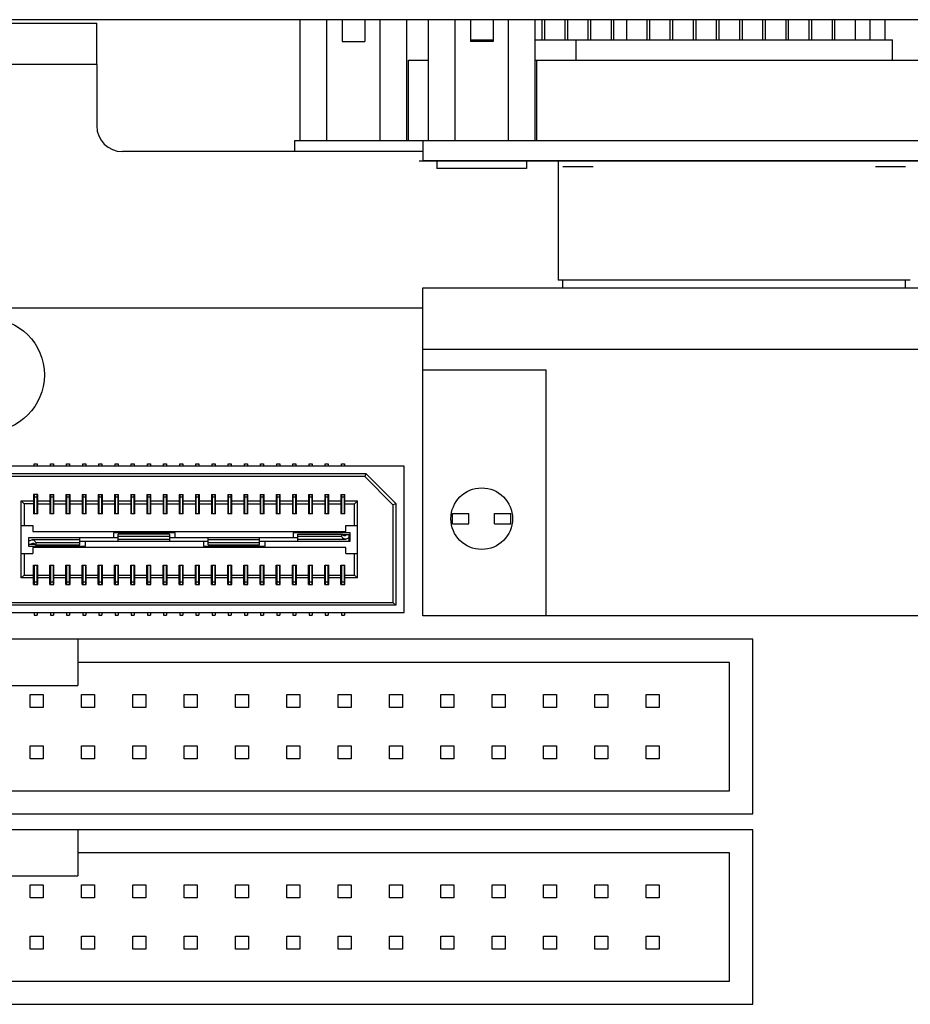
# Model space of a CAD drawing. Header units: inches. Extents: x 0 to 34, y 0 to 22.
# Tile 14 of 43: x 13 to 14.7, y 16.5 to 18.4. Entities that reach past the tile are written whole.
import ezdxf

# ---------------------------------------------------------------- set-up
doc = ezdxf.new("R2010")
doc.units = ezdxf.units.IN
doc.header["$LTSCALE"] = 1.87
doc.header["$MEASUREMENT"] = 0
doc.layers.get('0').update_dxf_attribs({"linetype": 'CONTINUOUS'})
doc.layers.add('DATUMCURVES', color=7, linetype='CONTINUOUS')

msp = doc.modelspace()

# ---------------------------------------------------------------- linework, layer by layer
at = {"color": 7, "linetype": 'CONTINUOUS'}
for p, q in [((16.2268, 18.3897), (7.5268, 18.3897)), ((12.4598, 18.3827), (13.1358, 18.3827)), ((13.1358, 18.3027), (13.1358, 18.3827)), ((13.5319, 18.1537), (13.5319, 18.3897)), ((13.5839, 18.1537), (13.5839, 18.3897)), ((13.6138, 18.3897), (13.6138, 18.3472)), ((13.6578, 18.3897), (13.6578, 18.3472)), ((13.6878, 18.1537), (13.6878, 18.3897)), ((13.7397, 18.1537), (13.7397, 18.3897)), ((13.7819, 18.1537), (13.7819, 18.3897)), ((13.8339, 18.1537), (13.8339, 18.3897)), ((13.8638, 18.3897), (13.8638, 18.3472)), ((13.9078, 18.3897), (13.9078, 18.3472)), ((13.9378, 18.1537), (13.9378, 18.3897)), ((13.9897, 18.1537), (13.9897, 18.3897)), ((14.0028, 18.3897), (14.0028, 18.3507)), ((14.0078, 18.3897), (14.0078, 18.3507)), ((14.0478, 18.3897), (14.0478, 18.3507)), ((14.0528, 18.3897), (14.0528, 18.3507)), ((14.0928, 18.3897), (14.0928, 18.3507)), ((14.0978, 18.3897), (14.0978, 18.3507)), ((14.1378, 18.3897), (14.1378, 18.3507)), ((14.1428, 18.3897), (14.1428, 18.3507)), ((14.1677, 18.3897), (14.1677, 18.3507)), ((14.2077, 18.3897), (14.2077, 18.3507)), ((14.2125, 18.3897), (14.2125, 18.3507)), ((14.2525, 18.3897), (14.2525, 18.3507)), ((14.2578, 18.3897), (14.2578, 18.3507)), ((14.2978, 18.3897), (14.2978, 18.3507)), ((14.3027, 18.3897), (14.3027, 18.3507)), ((14.3427, 18.3897), (14.3427, 18.3507)), ((14.348, 18.3897), (14.348, 18.3507)), ((14.388, 18.3897), (14.388, 18.3507)), ((14.3929, 18.3897), (14.3929, 18.3507)), ((14.4329, 18.3897), (14.4329, 18.3507)), ((14.4381, 18.3897), (14.4381, 18.3507)), ((14.4781, 18.3897), (14.4781, 18.3507)), ((14.483, 18.3897), (14.483, 18.3507)), ((14.523, 18.3897), (14.523, 18.3507)), ((14.5283, 18.3897), (14.5283, 18.3507)), ((14.5683, 18.3897), (14.5683, 18.3507)), ((14.5732, 18.3897), (14.5732, 18.3507)), ((14.6132, 18.3897), (14.6132, 18.3507)), ((14.6418, 18.3897), (14.6418, 18.3507)), ((14.6718, 18.3507), (14.6718, 18.3897)), ((13.6138, 18.3472), (13.6578, 18.3472)), ((13.8638, 18.3507), (13.9078, 18.3507)), ((13.9078, 18.3472), (13.8638, 18.3472)), ((13.9897, 18.3507), (14.6858, 18.3507)), ((14.0698, 18.3107), (14.0698, 18.3507)), ((14.6858, 18.3107), (14.6858, 18.3507)), ((13.7433, 18.1537), (13.7433, 18.3107)), ((13.7433, 18.3107), (13.7819, 18.3107)), ((13.9897, 18.3107), (14.7626, 18.3107)), ((13.9931, 18.1537), (13.9931, 18.3107)), ((13.5213, 18.1537), (13.5213, 18.1327)), ((14.9843, 18.1537), (13.5213, 18.1537)), ((13.7713, 18.1537), (13.7713, 18.1147)), ((14.9843, 18.1147), (13.7713, 18.1147)), ((13.7983, 18.1147), (13.7983, 18.0997)), ((13.9733, 18.1147), (13.9733, 18.0997)), ((14.0348, 18.1147), (14.0348, 17.8824)), ((13.9733, 18.0997), (13.7983, 18.0997)), ((14.0439, 18.1037), (14.1029, 18.1037)), ((14.6527, 18.1037), (14.7117, 18.1037)), ((14.7208, 17.8824), (14.0348, 17.8824)), ((14.0439, 17.8677), (14.0439, 17.8824)), ((14.7117, 17.8677), (14.7117, 17.8824)), ((13.7713, 17.8677), (14.9843, 17.8677)), ((13.7713, 17.2287), (13.7713, 17.8677)), ((13.7713, 17.8277), (12.0743, 17.8277)), ((13.7713, 17.7477), (14.9843, 17.7477)), ((13.7713, 17.7077), (14.0113, 17.7077)), ((14.0113, 17.2287), (14.0113, 17.7077)), ((13.7348, 17.5197), (12.1098, 17.5197)), ((13.0138, 17.5197), (13.0138, 17.5247)), ((13.0138, 17.5247), (13.0198, 17.5247)), ((13.0198, 17.5247), (13.0198, 17.5197)), ((13.0453, 17.5197), (13.0453, 17.5247)), ((13.0453, 17.5247), (13.0513, 17.5247)), ((13.0513, 17.5247), (13.0513, 17.5197)), ((13.0768, 17.5197), (13.0768, 17.5247)), ((13.0768, 17.5247), (13.0828, 17.5247)), ((13.0828, 17.5247), (13.0828, 17.5197)), ((13.1083, 17.5197), (13.1083, 17.5247)), ((13.1083, 17.5247), (13.1143, 17.5247)), ((13.1143, 17.5247), (13.1143, 17.5197)), ((13.1398, 17.5197), (13.1398, 17.5247)), ((13.1398, 17.5247), (13.1458, 17.5247)), ((13.1458, 17.5247), (13.1458, 17.5197)), ((13.1713, 17.5197), (13.1713, 17.5247)), ((13.1713, 17.5247), (13.1773, 17.5247)), ((13.1773, 17.5247), (13.1773, 17.5197)), ((13.2028, 17.5197), (13.2028, 17.5247)), ((13.2028, 17.5247), (13.2088, 17.5247)), ((13.2088, 17.5247), (13.2088, 17.5197)), ((13.2343, 17.5197), (13.2343, 17.5247)), ((13.2343, 17.5247), (13.2403, 17.5247)), ((13.2403, 17.5247), (13.2403, 17.5197)), ((13.2658, 17.5197), (13.2658, 17.5247)), ((13.2658, 17.5247), (13.2718, 17.5247)), ((13.2718, 17.5247), (13.2718, 17.5197)), ((13.2973, 17.5197), (13.2973, 17.5247)), ((13.2973, 17.5247), (13.3033, 17.5247)), ((13.3033, 17.5247), (13.3033, 17.5197)), ((13.3288, 17.5247), (13.3348, 17.5247)), ((13.3288, 17.5197), (13.3288, 17.5247)), ((13.3348, 17.5247), (13.3348, 17.5197)), ((13.3603, 17.5247), (13.3663, 17.5247)), ((13.3603, 17.5197), (13.3603, 17.5247)), ((13.3663, 17.5247), (13.3663, 17.5197)), ((13.3918, 17.5247), (13.3978, 17.5247)), ((13.3918, 17.5197), (13.3918, 17.5247)), ((13.3978, 17.5247), (13.3978, 17.5197)), ((13.4233, 17.5247), (13.4293, 17.5247)), ((13.4233, 17.5197), (13.4233, 17.5247)), ((13.4293, 17.5247), (13.4293, 17.5197)), ((13.4548, 17.5247), (13.4608, 17.5247)), ((13.4548, 17.5197), (13.4548, 17.5247)), ((13.4608, 17.5247), (13.4608, 17.5197)), ((13.4863, 17.5247), (13.4923, 17.5247)), ((13.4863, 17.5197), (13.4863, 17.5247)), ((13.4923, 17.5247), (13.4923, 17.5197)), ((13.5178, 17.5247), (13.5238, 17.5247)), ((13.5178, 17.5197), (13.5178, 17.5247)), ((13.5238, 17.5247), (13.5238, 17.5197)), ((13.5493, 17.5247), (13.5553, 17.5247)), ((13.5493, 17.5197), (13.5493, 17.5247)), ((13.5553, 17.5247), (13.5553, 17.5197)), ((13.5808, 17.5247), (13.5868, 17.5247)), ((13.5808, 17.5197), (13.5808, 17.5247)), ((13.5868, 17.5247), (13.5868, 17.5197)), ((13.6123, 17.5247), (13.6183, 17.5247)), ((13.6123, 17.5197), (13.6123, 17.5247)), ((13.6183, 17.5247), (13.6183, 17.5197)), ((13.7348, 17.2347), (13.7348, 17.5197)), ((12.1844, 17.5055), (13.6602, 17.5055)), ((13.6578, 17.4997), (12.1868, 17.4997)), ((13.6602, 17.5055), (13.6578, 17.4997)), ((13.7128, 17.4447), (13.6578, 17.4997)), ((13.6602, 17.5055), (13.7186, 17.4471)), ((13.0128, 17.4647), (13.0128, 17.4272)), ((13.0208, 17.4647), (13.0128, 17.4647)), ((13.0138, 17.4647), (13.0138, 17.4272)), ((13.0198, 17.4597), (13.0138, 17.4597)), ((13.0198, 17.4272), (13.0198, 17.4647)), ((13.0208, 17.4272), (13.0208, 17.4647)), ((13.0443, 17.4647), (13.0443, 17.4272)), ((13.0443, 17.4647), (13.0523, 17.4647)), ((13.0453, 17.4647), (13.0453, 17.4272)), ((13.0513, 17.4597), (13.0453, 17.4597)), ((13.0513, 17.4272), (13.0513, 17.4647)), ((13.0523, 17.4272), (13.0523, 17.4647)), ((13.0758, 17.4647), (13.0758, 17.4272)), ((13.0758, 17.4647), (13.0838, 17.4647)), ((13.0768, 17.4647), (13.0768, 17.4272)), ((13.0828, 17.4597), (13.0768, 17.4597)), ((13.0828, 17.4272), (13.0828, 17.4647)), ((13.0838, 17.4272), (13.0838, 17.4647)), ((13.1073, 17.4647), (13.1073, 17.4272)), ((13.1073, 17.4647), (13.1153, 17.4647)), ((13.1083, 17.4647), (13.1083, 17.4272)), ((13.1143, 17.4597), (13.1083, 17.4597)), ((13.1143, 17.4272), (13.1143, 17.4647)), ((13.1153, 17.4272), (13.1153, 17.4647)), ((13.1388, 17.4647), (13.1388, 17.4272)), ((13.1388, 17.4647), (13.1468, 17.4647)), ((13.1398, 17.4647), (13.1398, 17.4272)), ((13.1458, 17.4597), (13.1398, 17.4597)), ((13.1458, 17.4272), (13.1458, 17.4647)), ((13.1468, 17.4272), (13.1468, 17.4647)), ((13.1703, 17.4647), (13.1703, 17.4272)), ((13.1703, 17.4647), (13.1783, 17.4647)), ((13.1713, 17.4647), (13.1713, 17.4272)), ((13.1773, 17.4597), (13.1713, 17.4597)), ((13.1773, 17.4272), (13.1773, 17.4647)), ((13.1783, 17.4272), (13.1783, 17.4647)), ((13.2018, 17.4647), (13.2018, 17.4272)), ((13.2018, 17.4647), (13.2098, 17.4647)), ((13.2028, 17.4647), (13.2028, 17.4272)), ((13.2088, 17.4597), (13.2028, 17.4597)), ((13.2088, 17.4272), (13.2088, 17.4647)), ((13.2098, 17.4272), (13.2098, 17.4647)), ((13.2333, 17.4647), (13.2333, 17.4272)), ((13.2333, 17.4647), (13.2413, 17.4647)), ((13.2343, 17.4647), (13.2343, 17.4272)), ((13.2403, 17.4597), (13.2343, 17.4597)), ((13.2403, 17.4272), (13.2403, 17.4647)), ((13.2413, 17.4272), (13.2413, 17.4647)), ((13.2648, 17.4647), (13.2648, 17.4272)), ((13.2648, 17.4647), (13.2728, 17.4647)), ((13.2658, 17.4647), (13.2658, 17.4272)), ((13.2718, 17.4597), (13.2658, 17.4597)), ((13.2718, 17.4272), (13.2718, 17.4647)), ((13.2728, 17.4272), (13.2728, 17.4647)), ((13.2963, 17.4647), (13.2963, 17.4272)), ((13.2963, 17.4647), (13.3043, 17.4647)), ((13.2973, 17.4647), (13.2973, 17.4272)), ((13.3033, 17.4597), (13.2973, 17.4597)), ((13.3033, 17.4272), (13.3033, 17.4647)), ((13.3043, 17.4272), (13.3043, 17.4647)), ((13.3278, 17.4647), (13.3358, 17.4647)), ((13.3278, 17.4647), (13.3278, 17.4272)), ((13.3288, 17.4647), (13.3288, 17.4272)), ((13.3348, 17.4597), (13.3288, 17.4597)), ((13.3348, 17.4272), (13.3348, 17.4647)), ((13.3358, 17.4272), (13.3358, 17.4647)), ((13.3593, 17.4647), (13.3673, 17.4647)), ((13.3593, 17.4647), (13.3593, 17.4272)), ((13.3603, 17.4647), (13.3603, 17.4272)), ((13.3663, 17.4597), (13.3603, 17.4597)), ((13.3663, 17.4272), (13.3663, 17.4647)), ((13.3673, 17.4272), (13.3673, 17.4647)), ((13.3908, 17.4647), (13.3988, 17.4647)), ((13.3908, 17.4647), (13.3908, 17.4272)), ((13.3918, 17.4647), (13.3918, 17.4272)), ((13.3978, 17.4597), (13.3918, 17.4597)), ((13.3978, 17.4272), (13.3978, 17.4647)), ((13.3988, 17.4272), (13.3988, 17.4647)), ((13.4223, 17.4647), (13.4303, 17.4647)), ((13.4223, 17.4647), (13.4223, 17.4272)), ((13.4233, 17.4647), (13.4233, 17.4272)), ((13.4293, 17.4597), (13.4233, 17.4597)), ((13.4293, 17.4272), (13.4293, 17.4647)), ((13.4303, 17.4272), (13.4303, 17.4647)), ((13.4538, 17.4647), (13.4618, 17.4647)), ((13.4538, 17.4647), (13.4538, 17.4272)), ((13.4548, 17.4647), (13.4548, 17.4272)), ((13.4608, 17.4597), (13.4548, 17.4597)), ((13.4608, 17.4272), (13.4608, 17.4647)), ((13.4618, 17.4272), (13.4618, 17.4647)), ((13.4853, 17.4647), (13.4933, 17.4647)), ((13.4853, 17.4647), (13.4853, 17.4272)), ((13.4863, 17.4647), (13.4863, 17.4272)), ((13.4923, 17.4597), (13.4863, 17.4597)), ((13.4923, 17.4272), (13.4923, 17.4647)), ((13.4933, 17.4272), (13.4933, 17.4647)), ((13.5168, 17.4647), (13.5248, 17.4647)), ((13.5168, 17.4647), (13.5168, 17.4272)), ((13.5178, 17.4647), (13.5178, 17.4272)), ((13.5238, 17.4597), (13.5178, 17.4597)), ((13.5238, 17.4272), (13.5238, 17.4647)), ((13.5248, 17.4272), (13.5248, 17.4647)), ((13.5483, 17.4647), (13.5563, 17.4647)), ((13.5483, 17.4647), (13.5483, 17.4272)), ((13.5493, 17.4647), (13.5493, 17.4272)), ((13.5553, 17.4597), (13.5493, 17.4597)), ((13.5553, 17.4272), (13.5553, 17.4647)), ((13.5563, 17.4272), (13.5563, 17.4647)), ((13.5798, 17.4647), (13.5878, 17.4647)), ((13.5798, 17.4647), (13.5798, 17.4272)), ((13.5808, 17.4647), (13.5808, 17.4272)), ((13.5868, 17.4597), (13.5808, 17.4597)), ((13.5868, 17.4272), (13.5868, 17.4647)), ((13.5878, 17.4272), (13.5878, 17.4647)), ((13.6113, 17.4647), (13.6193, 17.4647)), ((13.6113, 17.4647), (13.6113, 17.4272)), ((13.6123, 17.4647), (13.6123, 17.4272)), ((13.6183, 17.4597), (13.6123, 17.4597)), ((13.6183, 17.4272), (13.6183, 17.4647)), ((13.6193, 17.4272), (13.6193, 17.4647)), ((12.9886, 17.3022), (12.9886, 17.4522)), ((12.9886, 17.4522), (13.0128, 17.4522)), ((12.9886, 17.4522), (12.9943, 17.4465)), ((12.9943, 17.4465), (12.9943, 17.4047)), ((13.0128, 17.4465), (12.9943, 17.4465)), ((13.0208, 17.4522), (13.0443, 17.4522)), ((13.0208, 17.4465), (13.0443, 17.4465)), ((13.0523, 17.4522), (13.0758, 17.4522)), ((13.0523, 17.4465), (13.0758, 17.4465)), ((13.0838, 17.4522), (13.1073, 17.4522)), ((13.0838, 17.4465), (13.1073, 17.4465)), ((13.1153, 17.4522), (13.1388, 17.4522)), ((13.1153, 17.4465), (13.1388, 17.4465)), ((13.1468, 17.4522), (13.1703, 17.4522)), ((13.1468, 17.4465), (13.1703, 17.4465)), ((13.1783, 17.4522), (13.2018, 17.4522)), ((13.1783, 17.4465), (13.2018, 17.4465)), ((13.2098, 17.4522), (13.2333, 17.4522)), ((13.2098, 17.4465), (13.2333, 17.4465)), ((13.2413, 17.4522), (13.2648, 17.4522)), ((13.2413, 17.4465), (13.2648, 17.4465)), ((13.2728, 17.4522), (13.2963, 17.4522)), ((13.2728, 17.4465), (13.2963, 17.4465)), ((13.3043, 17.4522), (13.3278, 17.4522)), ((13.3043, 17.4465), (13.3278, 17.4465)), ((13.3358, 17.4522), (13.3593, 17.4522)), ((13.3358, 17.4465), (13.3593, 17.4465)), ((13.3673, 17.4522), (13.3908, 17.4522)), ((13.3673, 17.4465), (13.3908, 17.4465)), ((13.3988, 17.4522), (13.4223, 17.4522)), ((13.3988, 17.4465), (13.4223, 17.4465)), ((13.4303, 17.4522), (13.4538, 17.4522)), ((13.4303, 17.4465), (13.4538, 17.4465)), ((13.4618, 17.4522), (13.4853, 17.4522)), ((13.4618, 17.4465), (13.4853, 17.4465)), ((13.4933, 17.4522), (13.5168, 17.4522)), ((13.4933, 17.4465), (13.5168, 17.4465)), ((13.5248, 17.4522), (13.5483, 17.4522)), ((13.5248, 17.4465), (13.5483, 17.4465)), ((13.5563, 17.4522), (13.5798, 17.4522)), ((13.5563, 17.4465), (13.5798, 17.4465)), ((13.5878, 17.4522), (13.6113, 17.4522)), ((13.5878, 17.4465), (13.6113, 17.4465)), ((13.6193, 17.4522), (13.6436, 17.4522)), ((13.6193, 17.4465), (13.6378, 17.4465)), ((13.6378, 17.4465), (13.6436, 17.4522)), ((13.6378, 17.4047), (13.6378, 17.4465)), ((13.6436, 17.3022), (13.6436, 17.4522)), ((13.7128, 17.4447), (13.7186, 17.4471)), ((13.7128, 17.4447), (13.7128, 17.2547)), ((13.7186, 17.4471), (13.7186, 17.249)), ((13.0208, 17.4272), (13.0128, 17.4272)), ((13.0523, 17.4272), (13.0443, 17.4272)), ((13.0838, 17.4272), (13.0758, 17.4272)), ((13.1153, 17.4272), (13.1073, 17.4272)), ((13.1468, 17.4272), (13.1388, 17.4272)), ((13.1783, 17.4272), (13.1703, 17.4272)), ((13.2098, 17.4272), (13.2018, 17.4272)), ((13.2413, 17.4272), (13.2333, 17.4272)), ((13.2728, 17.4272), (13.2648, 17.4272)), ((13.3043, 17.4272), (13.2963, 17.4272)), ((13.3358, 17.4272), (13.3278, 17.4272)), ((13.3673, 17.4272), (13.3593, 17.4272)), ((13.3988, 17.4272), (13.3908, 17.4272)), ((13.4303, 17.4272), (13.4223, 17.4272)), ((13.4618, 17.4272), (13.4538, 17.4272)), ((13.4933, 17.4272), (13.4853, 17.4272)), ((13.5248, 17.4272), (13.5168, 17.4272)), ((13.5563, 17.4272), (13.5483, 17.4272)), ((13.5878, 17.4272), (13.5798, 17.4272)), ((13.6193, 17.4272), (13.6113, 17.4272)), ((13.8288, 17.4277), (13.8608, 17.4277)), ((13.8288, 17.4077), (13.8288, 17.4277)), ((13.8608, 17.4077), (13.8608, 17.4277)), ((13.9108, 17.4277), (13.9428, 17.4277)), ((13.9108, 17.4077), (13.9108, 17.4277)), ((13.9428, 17.4077), (13.9428, 17.4277)), ((12.9886, 17.4047), (13.0111, 17.4047)), ((13.0111, 17.4047), (13.0111, 17.3927)), ((13.6211, 17.4047), (13.6436, 17.4047)), ((13.6211, 17.3927), (13.6211, 17.4047)), ((13.8288, 17.4077), (13.8608, 17.4077)), ((13.9108, 17.4077), (13.9428, 17.4077)), ((13.0026, 17.3807), (13.0026, 17.3642)), ((13.1776, 17.3807), (13.0026, 17.3807)), ((13.0111, 17.3927), (13.6211, 17.3927)), ((13.1026, 17.3669), (13.1026, 17.3807)), ((13.1686, 17.3902), (13.1686, 17.3807)), ((13.2886, 17.3902), (13.1686, 17.3902)), ((13.1776, 17.3737), (13.1776, 17.3875)), ((13.2776, 17.3875), (13.1776, 17.3875)), ((13.1776, 17.3837), (13.2776, 17.3837)), ((13.1776, 17.3777), (13.2776, 17.3777)), ((13.2776, 17.3875), (13.2776, 17.3777)), ((13.5276, 17.3807), (13.2776, 17.3807)), ((13.2776, 17.3776), (13.2776, 17.3737)), ((13.2886, 17.3807), (13.2886, 17.3902)), ((13.3526, 17.3769), (13.3526, 17.3807)), ((13.4526, 17.3669), (13.4526, 17.3807)), ((13.6296, 17.3902), (13.5186, 17.3902)), ((13.5186, 17.3902), (13.5186, 17.3807)), ((13.5276, 17.3875), (13.6139, 17.3875)), ((13.5276, 17.3737), (13.5276, 17.3875)), ((13.5276, 17.3837), (13.6126, 17.3837)), ((13.5276, 17.3777), (13.6204, 17.3777)), ((13.6126, 17.3837), (13.6139, 17.3875)), ((13.6276, 17.3865), (13.615, 17.3865)), ((13.6276, 17.3795), (13.6257, 17.3795)), ((13.6276, 17.3737), (13.6276, 17.3865)), ((13.6276, 17.3807), (13.6296, 17.3807)), ((13.6296, 17.3737), (13.6296, 17.3902)), ((13.0026, 17.375), (13.0045, 17.375)), ((13.0026, 17.368), (13.0152, 17.368)), ((13.0026, 17.3642), (13.1136, 17.3642)), ((13.1026, 17.3767), (13.0098, 17.3767)), ((13.0111, 17.3617), (13.0111, 17.3497)), ((13.6211, 17.3617), (13.0111, 17.3617)), ((13.0176, 17.3707), (13.0162, 17.3669)), ((13.0162, 17.3669), (13.1026, 17.3669)), ((13.1026, 17.3707), (13.0176, 17.3707)), ((13.1026, 17.3737), (13.3526, 17.3737)), ((13.1136, 17.3642), (13.1136, 17.3737)), ((13.3436, 17.3737), (13.3436, 17.3642)), ((13.3436, 17.3642), (13.4636, 17.3642)), ((13.4526, 17.3767), (13.3526, 17.3767)), ((13.3526, 17.3669), (13.3526, 17.3767)), ((13.4526, 17.3707), (13.3526, 17.3707)), ((13.3526, 17.3669), (13.4526, 17.3669)), ((13.4526, 17.3737), (13.6296, 17.3737)), ((13.4636, 17.3642), (13.4636, 17.3737)), ((13.6211, 17.3497), (13.6211, 17.3617)), ((12.9886, 17.3497), (13.0111, 17.3497)), ((12.9943, 17.3497), (12.9943, 17.308)), ((13.6211, 17.3497), (13.6436, 17.3497)), ((13.6378, 17.308), (13.6378, 17.3497)), ((13.0128, 17.2897), (13.0128, 17.3272)), ((13.0128, 17.3272), (13.0208, 17.3272)), ((13.0138, 17.3272), (13.0138, 17.2897)), ((13.0198, 17.2897), (13.0198, 17.3272)), ((13.0208, 17.2897), (13.0208, 17.3272)), ((13.0443, 17.2897), (13.0443, 17.3272)), ((13.0443, 17.3272), (13.0523, 17.3272)), ((13.0453, 17.3272), (13.0453, 17.2897)), ((13.0513, 17.2897), (13.0513, 17.3272)), ((13.0523, 17.2897), (13.0523, 17.3272)), ((13.0758, 17.2897), (13.0758, 17.3272)), ((13.0758, 17.3272), (13.0838, 17.3272)), ((13.0768, 17.3272), (13.0768, 17.2897)), ((13.0828, 17.2897), (13.0828, 17.3272)), ((13.0838, 17.2897), (13.0838, 17.3272)), ((13.1073, 17.2897), (13.1073, 17.3272)), ((13.1073, 17.3272), (13.1153, 17.3272)), ((13.1083, 17.3272), (13.1083, 17.2897)), ((13.1143, 17.2897), (13.1143, 17.3272)), ((13.1153, 17.2897), (13.1153, 17.3272)), ((13.1388, 17.2897), (13.1388, 17.3272)), ((13.1388, 17.3272), (13.1468, 17.3272)), ((13.1398, 17.3272), (13.1398, 17.2897)), ((13.1458, 17.2897), (13.1458, 17.3272)), ((13.1468, 17.2897), (13.1468, 17.3272)), ((13.1703, 17.2897), (13.1703, 17.3272)), ((13.1703, 17.3272), (13.1783, 17.3272)), ((13.1713, 17.3272), (13.1713, 17.2897)), ((13.1773, 17.2897), (13.1773, 17.3272)), ((13.1783, 17.2897), (13.1783, 17.3272)), ((13.2018, 17.2897), (13.2018, 17.3272)), ((13.2018, 17.3272), (13.2098, 17.3272)), ((13.2028, 17.3272), (13.2028, 17.2897)), ((13.2088, 17.2897), (13.2088, 17.3272)), ((13.2098, 17.2897), (13.2098, 17.3272)), ((13.2333, 17.2897), (13.2333, 17.3272)), ((13.2333, 17.3272), (13.2413, 17.3272)), ((13.2343, 17.3272), (13.2343, 17.2897)), ((13.2403, 17.2897), (13.2403, 17.3272)), ((13.2413, 17.2897), (13.2413, 17.3272)), ((13.2648, 17.2897), (13.2648, 17.3272)), ((13.2648, 17.3272), (13.2728, 17.3272)), ((13.2658, 17.3272), (13.2658, 17.2897)), ((13.2718, 17.2897), (13.2718, 17.3272)), ((13.2728, 17.2897), (13.2728, 17.3272)), ((13.2963, 17.2897), (13.2963, 17.3272)), ((13.2963, 17.3272), (13.3043, 17.3272)), ((13.2973, 17.3272), (13.2973, 17.2897)), ((13.3033, 17.2897), (13.3033, 17.3272)), ((13.3043, 17.2897), (13.3043, 17.3272)), ((13.3278, 17.3272), (13.3358, 17.3272)), ((13.3278, 17.2897), (13.3278, 17.3272)), ((13.3288, 17.3272), (13.3288, 17.2897)), ((13.3348, 17.2897), (13.3348, 17.3272)), ((13.3358, 17.2897), (13.3358, 17.3272)), ((13.3593, 17.3272), (13.3673, 17.3272)), ((13.3593, 17.2897), (13.3593, 17.3272)), ((13.3603, 17.3272), (13.3603, 17.2897)), ((13.3663, 17.2897), (13.3663, 17.3272)), ((13.3673, 17.2897), (13.3673, 17.3272)), ((13.3908, 17.3272), (13.3988, 17.3272)), ((13.3908, 17.2897), (13.3908, 17.3272)), ((13.3918, 17.3272), (13.3918, 17.2897)), ((13.3978, 17.2897), (13.3978, 17.3272)), ((13.3988, 17.2897), (13.3988, 17.3272)), ((13.4223, 17.3272), (13.4303, 17.3272)), ((13.4223, 17.2897), (13.4223, 17.3272)), ((13.4233, 17.3272), (13.4233, 17.2897)), ((13.4293, 17.2897), (13.4293, 17.3272)), ((13.4303, 17.2897), (13.4303, 17.3272)), ((13.4538, 17.3272), (13.4618, 17.3272)), ((13.4538, 17.2897), (13.4538, 17.3272)), ((13.4548, 17.3272), (13.4548, 17.2897)), ((13.4608, 17.2897), (13.4608, 17.3272)), ((13.4618, 17.2897), (13.4618, 17.3272)), ((13.4853, 17.3272), (13.4933, 17.3272)), ((13.4853, 17.2897), (13.4853, 17.3272)), ((13.4863, 17.3272), (13.4863, 17.2897)), ((13.4923, 17.2897), (13.4923, 17.3272)), ((13.4933, 17.2897), (13.4933, 17.3272)), ((13.5168, 17.3272), (13.5248, 17.3272)), ((13.5168, 17.2897), (13.5168, 17.3272)), ((13.5178, 17.3272), (13.5178, 17.2897)), ((13.5238, 17.2897), (13.5238, 17.3272)), ((13.5248, 17.2897), (13.5248, 17.3272)), ((13.5483, 17.3272), (13.5563, 17.3272)), ((13.5483, 17.2897), (13.5483, 17.3272)), ((13.5493, 17.3272), (13.5493, 17.2897)), ((13.5553, 17.2897), (13.5553, 17.3272)), ((13.5563, 17.2897), (13.5563, 17.3272)), ((13.5798, 17.3272), (13.5878, 17.3272)), ((13.5798, 17.2897), (13.5798, 17.3272)), ((13.5808, 17.3272), (13.5808, 17.2897)), ((13.5868, 17.2897), (13.5868, 17.3272)), ((13.5878, 17.2897), (13.5878, 17.3272)), ((13.6113, 17.3272), (13.6193, 17.3272)), ((13.6113, 17.2897), (13.6113, 17.3272)), ((13.6123, 17.3272), (13.6123, 17.2897)), ((13.6183, 17.2897), (13.6183, 17.3272)), ((13.6193, 17.2897), (13.6193, 17.3272)), ((12.9943, 17.308), (12.9886, 17.3022)), ((13.0128, 17.3022), (12.9886, 17.3022)), ((12.9943, 17.308), (13.0128, 17.308)), ((13.0208, 17.308), (13.0443, 17.308)), ((13.0443, 17.3022), (13.0208, 17.3022)), ((13.0523, 17.308), (13.0758, 17.308)), ((13.0758, 17.3022), (13.0523, 17.3022)), ((13.0838, 17.308), (13.1073, 17.308)), ((13.1073, 17.3022), (13.0838, 17.3022)), ((13.1153, 17.308), (13.1388, 17.308)), ((13.1388, 17.3022), (13.1153, 17.3022)), ((13.1468, 17.308), (13.1703, 17.308)), ((13.1703, 17.3022), (13.1468, 17.3022)), ((13.1783, 17.308), (13.2018, 17.308)), ((13.2018, 17.3022), (13.1783, 17.3022)), ((13.2098, 17.308), (13.2333, 17.308)), ((13.2333, 17.3022), (13.2098, 17.3022)), ((13.2413, 17.308), (13.2648, 17.308)), ((13.2648, 17.3022), (13.2413, 17.3022)), ((13.2728, 17.308), (13.2963, 17.308)), ((13.2963, 17.3022), (13.2728, 17.3022)), ((13.3043, 17.308), (13.3278, 17.308)), ((13.3278, 17.3022), (13.3043, 17.3022)), ((13.3358, 17.308), (13.3593, 17.308)), ((13.3593, 17.3022), (13.3358, 17.3022)), ((13.3673, 17.308), (13.3908, 17.308)), ((13.3908, 17.3022), (13.3673, 17.3022)), ((13.3988, 17.308), (13.4223, 17.308)), ((13.4223, 17.3022), (13.3988, 17.3022)), ((13.4303, 17.308), (13.4538, 17.308)), ((13.4538, 17.3022), (13.4303, 17.3022)), ((13.4618, 17.308), (13.4853, 17.308)), ((13.4853, 17.3022), (13.4618, 17.3022)), ((13.4933, 17.308), (13.5168, 17.308)), ((13.5168, 17.3022), (13.4933, 17.3022)), ((13.5248, 17.308), (13.5483, 17.308)), ((13.5483, 17.3022), (13.5248, 17.3022)), ((13.5563, 17.308), (13.5798, 17.308)), ((13.5798, 17.3022), (13.5563, 17.3022)), ((13.5878, 17.308), (13.6113, 17.308)), ((13.6113, 17.3022), (13.5878, 17.3022)), ((13.6193, 17.308), (13.6378, 17.308)), ((13.6436, 17.3022), (13.6193, 17.3022)), ((13.6436, 17.3022), (13.6378, 17.308)), ((13.0128, 17.2897), (13.0208, 17.2897)), ((13.0138, 17.2947), (13.0198, 17.2947)), ((13.0443, 17.2897), (13.0523, 17.2897)), ((13.0453, 17.2947), (13.0513, 17.2947)), ((13.0758, 17.2897), (13.0838, 17.2897)), ((13.0768, 17.2947), (13.0828, 17.2947)), ((13.1073, 17.2897), (13.1153, 17.2897)), ((13.1083, 17.2947), (13.1143, 17.2947)), ((13.1388, 17.2897), (13.1468, 17.2897)), ((13.1398, 17.2947), (13.1458, 17.2947)), ((13.1703, 17.2897), (13.1783, 17.2897)), ((13.1713, 17.2947), (13.1773, 17.2947)), ((13.2018, 17.2897), (13.2098, 17.2897)), ((13.2028, 17.2947), (13.2088, 17.2947)), ((13.2333, 17.2897), (13.2413, 17.2897)), ((13.2343, 17.2947), (13.2403, 17.2947)), ((13.2648, 17.2897), (13.2728, 17.2897)), ((13.2658, 17.2947), (13.2718, 17.2947)), ((13.2963, 17.2897), (13.3043, 17.2897)), ((13.2973, 17.2947), (13.3033, 17.2947)), ((13.3278, 17.2897), (13.3358, 17.2897)), ((13.3288, 17.2947), (13.3348, 17.2947)), ((13.3593, 17.2897), (13.3673, 17.2897)), ((13.3603, 17.2947), (13.3663, 17.2947)), ((13.3908, 17.2897), (13.3988, 17.2897)), ((13.3918, 17.2947), (13.3978, 17.2947)), ((13.4223, 17.2897), (13.4303, 17.2897)), ((13.4233, 17.2947), (13.4293, 17.2947)), ((13.4538, 17.2897), (13.4618, 17.2897)), ((13.4548, 17.2947), (13.4608, 17.2947)), ((13.4853, 17.2897), (13.4933, 17.2897)), ((13.4863, 17.2947), (13.4923, 17.2947)), ((13.5168, 17.2897), (13.5248, 17.2897)), ((13.5178, 17.2947), (13.5238, 17.2947)), ((13.5483, 17.2897), (13.5563, 17.2897)), ((13.5493, 17.2947), (13.5553, 17.2947)), ((13.5798, 17.2897), (13.5878, 17.2897)), ((13.5808, 17.2947), (13.5868, 17.2947)), ((13.6113, 17.2897), (13.6193, 17.2897)), ((13.6123, 17.2947), (13.6183, 17.2947)), ((13.7186, 17.249), (12.126, 17.249)), ((12.1318, 17.2547), (13.7128, 17.2547)), ((13.7186, 17.249), (13.7128, 17.2547)), ((12.1098, 17.2347), (13.7348, 17.2347)), ((13.0138, 17.2347), (13.0138, 17.2297)), ((13.0138, 17.2297), (13.0198, 17.2297)), ((13.0198, 17.2347), (13.0198, 17.2297)), ((13.0453, 17.2347), (13.0453, 17.2297)), ((13.0453, 17.2297), (13.0513, 17.2297)), ((13.0513, 17.2347), (13.0513, 17.2297)), ((13.0768, 17.2347), (13.0768, 17.2297)), ((13.0768, 17.2297), (13.0828, 17.2297)), ((13.0828, 17.2347), (13.0828, 17.2297)), ((13.1083, 17.2347), (13.1083, 17.2297)), ((13.1083, 17.2297), (13.1143, 17.2297)), ((13.1143, 17.2347), (13.1143, 17.2297)), ((13.1398, 17.2347), (13.1398, 17.2297)), ((13.1398, 17.2297), (13.1458, 17.2297)), ((13.1458, 17.2347), (13.1458, 17.2297)), ((13.1713, 17.2347), (13.1713, 17.2297)), ((13.1713, 17.2297), (13.1773, 17.2297)), ((13.1773, 17.2347), (13.1773, 17.2297)), ((13.2028, 17.2347), (13.2028, 17.2297)), ((13.2028, 17.2297), (13.2088, 17.2297)), ((13.2088, 17.2347), (13.2088, 17.2297)), ((13.2343, 17.2347), (13.2343, 17.2297)), ((13.2343, 17.2297), (13.2403, 17.2297)), ((13.2403, 17.2347), (13.2403, 17.2297)), ((13.2658, 17.2347), (13.2658, 17.2297)), ((13.2658, 17.2297), (13.2718, 17.2297)), ((13.2718, 17.2347), (13.2718, 17.2297)), ((13.2973, 17.2347), (13.2973, 17.2297)), ((13.2973, 17.2297), (13.3033, 17.2297)), ((13.3033, 17.2347), (13.3033, 17.2297)), ((13.3288, 17.2347), (13.3288, 17.2297)), ((13.3288, 17.2297), (13.3348, 17.2297)), ((13.3348, 17.2347), (13.3348, 17.2297)), ((13.3603, 17.2347), (13.3603, 17.2297)), ((13.3603, 17.2297), (13.3663, 17.2297)), ((13.3663, 17.2347), (13.3663, 17.2297)), ((13.3918, 17.2347), (13.3918, 17.2297)), ((13.3918, 17.2297), (13.3978, 17.2297)), ((13.3978, 17.2347), (13.3978, 17.2297)), ((13.4233, 17.2347), (13.4233, 17.2297)), ((13.4233, 17.2297), (13.4293, 17.2297)), ((13.4293, 17.2347), (13.4293, 17.2297)), ((13.4548, 17.2347), (13.4548, 17.2297)), ((13.4548, 17.2297), (13.4608, 17.2297)), ((13.4608, 17.2347), (13.4608, 17.2297)), ((13.4863, 17.2347), (13.4863, 17.2297)), ((13.4863, 17.2297), (13.4923, 17.2297)), ((13.4923, 17.2347), (13.4923, 17.2297)), ((13.5178, 17.2347), (13.5178, 17.2297)), ((13.5178, 17.2297), (13.5238, 17.2297)), ((13.5238, 17.2347), (13.5238, 17.2297)), ((13.5493, 17.2347), (13.5493, 17.2297)), ((13.5493, 17.2297), (13.5553, 17.2297)), ((13.5553, 17.2347), (13.5553, 17.2297)), ((13.5808, 17.2347), (13.5808, 17.2297)), ((13.5808, 17.2297), (13.5868, 17.2297)), ((13.5868, 17.2347), (13.5868, 17.2297)), ((13.6123, 17.2347), (13.6123, 17.2297)), ((13.6123, 17.2297), (13.6183, 17.2297)), ((13.6183, 17.2347), (13.6183, 17.2297)), ((14.9843, 17.2287), (13.7713, 17.2287)), ((14.4138, 17.1827), (11.6238, 17.1827)), ((13.0988, 17.1827), (13.0988, 17.0927)), ((14.4138, 16.8427), (14.4138, 17.1827)), ((14.3688, 17.1377), (13.0988, 17.1377)), ((14.3688, 16.8877), (14.3688, 17.1377)), ((12.9388, 17.0927), (13.0988, 17.0927)), ((13.0063, 17.0752), (13.0313, 17.0752)), ((13.0063, 17.0502), (13.0063, 17.0752)), ((13.0313, 17.0752), (13.0313, 17.0502)), ((13.1063, 17.0752), (13.1313, 17.0752)), ((13.1063, 17.0502), (13.1063, 17.0752)), ((13.1313, 17.0752), (13.1313, 17.0502)), ((13.2063, 17.0752), (13.2313, 17.0752)), ((13.2063, 17.0502), (13.2063, 17.0752)), ((13.2313, 17.0752), (13.2313, 17.0502)), ((13.3063, 17.0752), (13.3313, 17.0752)), ((13.3063, 17.0502), (13.3063, 17.0752)), ((13.3313, 17.0752), (13.3313, 17.0502)), ((13.4063, 17.0752), (13.4313, 17.0752)), ((13.4063, 17.0502), (13.4063, 17.0752)), ((13.4313, 17.0752), (13.4313, 17.0502)), ((13.5063, 17.0752), (13.5313, 17.0752)), ((13.5063, 17.0502), (13.5063, 17.0752)), ((13.5313, 17.0752), (13.5313, 17.0502)), ((13.6063, 17.0752), (13.6313, 17.0752)), ((13.6063, 17.0502), (13.6063, 17.0752)), ((13.6313, 17.0752), (13.6313, 17.0502)), ((13.7063, 17.0752), (13.7313, 17.0752)), ((13.7063, 17.0502), (13.7063, 17.0752)), ((13.7313, 17.0752), (13.7313, 17.0502)), ((13.8063, 17.0752), (13.8313, 17.0752)), ((13.8063, 17.0502), (13.8063, 17.0752)), ((13.8313, 17.0752), (13.8313, 17.0502)), ((13.9063, 17.0752), (13.9313, 17.0752)), ((13.9063, 17.0502), (13.9063, 17.0752)), ((13.9313, 17.0752), (13.9313, 17.0502)), ((14.0063, 17.0752), (14.0313, 17.0752)), ((14.0063, 17.0502), (14.0063, 17.0752)), ((14.0313, 17.0752), (14.0313, 17.0502)), ((14.1063, 17.0752), (14.1313, 17.0752)), ((14.1063, 17.0502), (14.1063, 17.0752)), ((14.1313, 17.0752), (14.1313, 17.0502)), ((14.2063, 17.0752), (14.2313, 17.0752)), ((14.2063, 17.0502), (14.2063, 17.0752)), ((14.2313, 17.0752), (14.2313, 17.0502)), ((13.0313, 17.0502), (13.0063, 17.0502)), ((13.1313, 17.0502), (13.1063, 17.0502)), ((13.2313, 17.0502), (13.2063, 17.0502)), ((13.3313, 17.0502), (13.3063, 17.0502)), ((13.4313, 17.0502), (13.4063, 17.0502)), ((13.5313, 17.0502), (13.5063, 17.0502)), ((13.6313, 17.0502), (13.6063, 17.0502)), ((13.7313, 17.0502), (13.7063, 17.0502)), ((13.8313, 17.0502), (13.8063, 17.0502)), ((13.9313, 17.0502), (13.9063, 17.0502)), ((14.0313, 17.0502), (14.0063, 17.0502)), ((14.1313, 17.0502), (14.1063, 17.0502)), ((14.2313, 17.0502), (14.2063, 17.0502)), ((13.0063, 16.9752), (13.0313, 16.9752)), ((13.0063, 16.9502), (13.0063, 16.9752)), ((13.0313, 16.9752), (13.0313, 16.9502)), ((13.1063, 16.9752), (13.1313, 16.9752)), ((13.1063, 16.9502), (13.1063, 16.9752)), ((13.1313, 16.9752), (13.1313, 16.9502)), ((13.2063, 16.9752), (13.2313, 16.9752)), ((13.2063, 16.9502), (13.2063, 16.9752)), ((13.2313, 16.9752), (13.2313, 16.9502)), ((13.3063, 16.9752), (13.3313, 16.9752)), ((13.3063, 16.9502), (13.3063, 16.9752)), ((13.3313, 16.9752), (13.3313, 16.9502)), ((13.4063, 16.9752), (13.4313, 16.9752)), ((13.4063, 16.9502), (13.4063, 16.9752)), ((13.4313, 16.9752), (13.4313, 16.9502)), ((13.5063, 16.9752), (13.5313, 16.9752)), ((13.5063, 16.9502), (13.5063, 16.9752)), ((13.5313, 16.9752), (13.5313, 16.9502)), ((13.6063, 16.9752), (13.6313, 16.9752)), ((13.6063, 16.9502), (13.6063, 16.9752)), ((13.6313, 16.9752), (13.6313, 16.9502)), ((13.7063, 16.9752), (13.7313, 16.9752)), ((13.7063, 16.9502), (13.7063, 16.9752)), ((13.7313, 16.9752), (13.7313, 16.9502)), ((13.8063, 16.9752), (13.8313, 16.9752)), ((13.8063, 16.9502), (13.8063, 16.9752)), ((13.8313, 16.9752), (13.8313, 16.9502)), ((13.9063, 16.9752), (13.9313, 16.9752)), ((13.9063, 16.9502), (13.9063, 16.9752)), ((13.9313, 16.9752), (13.9313, 16.9502)), ((14.0063, 16.9752), (14.0313, 16.9752)), ((14.0063, 16.9502), (14.0063, 16.9752)), ((14.0313, 16.9752), (14.0313, 16.9502)), ((14.1063, 16.9752), (14.1313, 16.9752)), ((14.1063, 16.9502), (14.1063, 16.9752)), ((14.1313, 16.9752), (14.1313, 16.9502)), ((14.2063, 16.9752), (14.2313, 16.9752)), ((14.2063, 16.9502), (14.2063, 16.9752)), ((14.2313, 16.9752), (14.2313, 16.9502)), ((13.0313, 16.9502), (13.0063, 16.9502)), ((13.1313, 16.9502), (13.1063, 16.9502)), ((13.2313, 16.9502), (13.2063, 16.9502)), ((13.3313, 16.9502), (13.3063, 16.9502)), ((13.4313, 16.9502), (13.4063, 16.9502)), ((13.5313, 16.9502), (13.5063, 16.9502)), ((13.6313, 16.9502), (13.6063, 16.9502)), ((13.7313, 16.9502), (13.7063, 16.9502)), ((13.8313, 16.9502), (13.8063, 16.9502)), ((13.9313, 16.9502), (13.9063, 16.9502)), ((14.0313, 16.9502), (14.0063, 16.9502)), ((14.1313, 16.9502), (14.1063, 16.9502)), ((14.2313, 16.9502), (14.2063, 16.9502)), ((11.6688, 16.8877), (14.3688, 16.8877)), ((11.6238, 16.8427), (14.4138, 16.8427)), ((14.4138, 16.8117), (11.6238, 16.8117)), ((13.0988, 16.8117), (13.0988, 16.7217)), ((14.4138, 16.4717), (14.4138, 16.8117)), ((14.3688, 16.7667), (13.0988, 16.7667)), ((14.3688, 16.5167), (14.3688, 16.7667)), ((12.9388, 16.7217), (13.0988, 16.7217)), ((13.0063, 16.7042), (13.0313, 16.7042)), ((13.0063, 16.6792), (13.0063, 16.7042)), ((13.0313, 16.7042), (13.0313, 16.6792)), ((13.1063, 16.7042), (13.1313, 16.7042)), ((13.1063, 16.6792), (13.1063, 16.7042)), ((13.1313, 16.7042), (13.1313, 16.6792)), ((13.2063, 16.7042), (13.2313, 16.7042)), ((13.2063, 16.6792), (13.2063, 16.7042)), ((13.2313, 16.7042), (13.2313, 16.6792)), ((13.3063, 16.7042), (13.3313, 16.7042)), ((13.3063, 16.6792), (13.3063, 16.7042)), ((13.3313, 16.7042), (13.3313, 16.6792)), ((13.4063, 16.7042), (13.4313, 16.7042)), ((13.4063, 16.6792), (13.4063, 16.7042)), ((13.4313, 16.7042), (13.4313, 16.6792)), ((13.5063, 16.7042), (13.5313, 16.7042)), ((13.5063, 16.6792), (13.5063, 16.7042)), ((13.5313, 16.7042), (13.5313, 16.6792)), ((13.6063, 16.7042), (13.6313, 16.7042)), ((13.6063, 16.6792), (13.6063, 16.7042)), ((13.6313, 16.7042), (13.6313, 16.6792)), ((13.7063, 16.7042), (13.7313, 16.7042)), ((13.7063, 16.6792), (13.7063, 16.7042)), ((13.7313, 16.7042), (13.7313, 16.6792)), ((13.8063, 16.7042), (13.8313, 16.7042)), ((13.8063, 16.6792), (13.8063, 16.7042)), ((13.8313, 16.7042), (13.8313, 16.6792)), ((13.9063, 16.7042), (13.9313, 16.7042)), ((13.9063, 16.6792), (13.9063, 16.7042)), ((13.9313, 16.7042), (13.9313, 16.6792)), ((14.0063, 16.7042), (14.0313, 16.7042)), ((14.0063, 16.6792), (14.0063, 16.7042)), ((14.0313, 16.7042), (14.0313, 16.6792)), ((14.1063, 16.7042), (14.1313, 16.7042)), ((14.1063, 16.6792), (14.1063, 16.7042)), ((14.1313, 16.7042), (14.1313, 16.6792)), ((14.2063, 16.7042), (14.2313, 16.7042)), ((14.2063, 16.6792), (14.2063, 16.7042)), ((14.2313, 16.7042), (14.2313, 16.6792)), ((13.0313, 16.6792), (13.0063, 16.6792)), ((13.1313, 16.6792), (13.1063, 16.6792)), ((13.2313, 16.6792), (13.2063, 16.6792)), ((13.3313, 16.6792), (13.3063, 16.6792)), ((13.4313, 16.6792), (13.4063, 16.6792)), ((13.5313, 16.6792), (13.5063, 16.6792)), ((13.6313, 16.6792), (13.6063, 16.6792)), ((13.7313, 16.6792), (13.7063, 16.6792)), ((13.8313, 16.6792), (13.8063, 16.6792)), ((13.9313, 16.6792), (13.9063, 16.6792)), ((14.0313, 16.6792), (14.0063, 16.6792)), ((14.1313, 16.6792), (14.1063, 16.6792)), ((14.2313, 16.6792), (14.2063, 16.6792)), ((13.0063, 16.6042), (13.0313, 16.6042)), ((13.0063, 16.5792), (13.0063, 16.6042)), ((13.0313, 16.6042), (13.0313, 16.5792)), ((13.1063, 16.6042), (13.1313, 16.6042)), ((13.1063, 16.5792), (13.1063, 16.6042)), ((13.1313, 16.6042), (13.1313, 16.5792)), ((13.2063, 16.6042), (13.2313, 16.6042)), ((13.2063, 16.5792), (13.2063, 16.6042)), ((13.2313, 16.6042), (13.2313, 16.5792)), ((13.3063, 16.6042), (13.3313, 16.6042)), ((13.3063, 16.5792), (13.3063, 16.6042)), ((13.3313, 16.6042), (13.3313, 16.5792)), ((13.4063, 16.6042), (13.4313, 16.6042)), ((13.4063, 16.5792), (13.4063, 16.6042)), ((13.4313, 16.6042), (13.4313, 16.5792)), ((13.5063, 16.6042), (13.5313, 16.6042)), ((13.5063, 16.5792), (13.5063, 16.6042)), ((13.5313, 16.6042), (13.5313, 16.5792)), ((13.6063, 16.6042), (13.6313, 16.6042)), ((13.6063, 16.5792), (13.6063, 16.6042)), ((13.6313, 16.6042), (13.6313, 16.5792)), ((13.7063, 16.6042), (13.7313, 16.6042)), ((13.7063, 16.5792), (13.7063, 16.6042)), ((13.7313, 16.6042), (13.7313, 16.5792)), ((13.8063, 16.6042), (13.8313, 16.6042)), ((13.8063, 16.5792), (13.8063, 16.6042)), ((13.8313, 16.6042), (13.8313, 16.5792)), ((13.9063, 16.6042), (13.9313, 16.6042)), ((13.9063, 16.5792), (13.9063, 16.6042)), ((13.9313, 16.6042), (13.9313, 16.5792)), ((14.0063, 16.6042), (14.0313, 16.6042)), ((14.0063, 16.5792), (14.0063, 16.6042)), ((14.0313, 16.6042), (14.0313, 16.5792)), ((14.1063, 16.6042), (14.1313, 16.6042)), ((14.1063, 16.5792), (14.1063, 16.6042)), ((14.1313, 16.6042), (14.1313, 16.5792)), ((14.2063, 16.6042), (14.2313, 16.6042)), ((14.2063, 16.5792), (14.2063, 16.6042)), ((14.2313, 16.6042), (14.2313, 16.5792)), ((13.0313, 16.5792), (13.0063, 16.5792)), ((13.1313, 16.5792), (13.1063, 16.5792)), ((13.2313, 16.5792), (13.2063, 16.5792)), ((13.3313, 16.5792), (13.3063, 16.5792)), ((13.4313, 16.5792), (13.4063, 16.5792)), ((13.5313, 16.5792), (13.5063, 16.5792)), ((13.6313, 16.5792), (13.6063, 16.5792)), ((13.7313, 16.5792), (13.7063, 16.5792)), ((13.8313, 16.5792), (13.8063, 16.5792)), ((13.9313, 16.5792), (13.9063, 16.5792)), ((14.0313, 16.5792), (14.0063, 16.5792)), ((14.1313, 16.5792), (14.1063, 16.5792)), ((14.2313, 16.5792), (14.2063, 16.5792)), ((11.6688, 16.5167), (14.3688, 16.5167)), ((11.6238, 16.4717), (14.4138, 16.4717))]:
    msp.add_line(p, q, dxfattribs=at)
at = {"color": 3, "linetype": 'CONTINUOUS'}
for p, q in [((13.1358, 18.3027), (12.4598, 18.3027)), ((13.1358, 18.3027), (13.1358, 18.1827)), ((13.7713, 18.1327), (13.1858, 18.1327))]:
    msp.add_line(p, q, dxfattribs=at)
at = {"color": 7, "linetype": 'CONTINUOUS'}
for centre, radius in [((12.9234, 17.6977), 0.1102), ((13.8858, 17.4177), 0.06)]:
    msp.add_circle(centre, radius, dxfattribs=at)
at = {"color": 3, "linetype": 'CONTINUOUS'}
msp.add_arc((13.1858, 18.1827), 0.05, 180, 270, dxfattribs=at)
at = {"color": 7, "linetype": 'CONTINUOUS'}
for centre, start, end in [((13.0198, 17.4535), 66.2237, 90.0111), ((13.0513, 17.4535), 66.2237, 90.0111), ((13.0828, 17.4535), 66.2237, 90.0111), ((13.1143, 17.4535), 66.2237, 90.0111), ((13.1458, 17.4535), 66.2237, 90.0111), ((13.1773, 17.4535), 66.2237, 90.0111), ((13.2088, 17.4535), 66.2237, 90.0111), ((13.2403, 17.4535), 66.2237, 90.0111), ((13.2718, 17.4535), 66.2237, 90.0111), ((13.3033, 17.4535), 66.2237, 90.0111), ((13.3348, 17.4535), 66.2237, 90.0111), ((13.3663, 17.4535), 66.2237, 90.0111), ((13.3978, 17.4535), 66.2237, 90.0111), ((13.4293, 17.4535), 66.2237, 90.0111), ((13.4608, 17.4535), 66.2237, 90.0111), ((13.4923, 17.4535), 66.2237, 90.0111), ((13.5238, 17.4535), 66.2237, 90.0111), ((13.5553, 17.4535), 66.2237, 90.0111), ((13.5868, 17.4535), 66.2237, 90.0111), ((13.6183, 17.4535), 66.2237, 90.0111), ((13.0198, 17.4519), 269.9889, 293.7763), ((13.0513, 17.4519), 269.9889, 293.7763), ((13.0828, 17.4519), 269.9889, 293.7763), ((13.1143, 17.4519), 269.9889, 293.7763), ((13.1458, 17.4519), 269.9889, 293.7763), ((13.1773, 17.4519), 269.9889, 293.7763), ((13.2088, 17.4519), 269.9889, 293.7763), ((13.2403, 17.4519), 269.9889, 293.7763), ((13.2718, 17.4519), 269.9889, 293.7763), ((13.3033, 17.4519), 269.9889, 293.7763), ((13.3348, 17.4519), 269.9889, 293.7763), ((13.3663, 17.4519), 269.9889, 293.7763), ((13.3978, 17.4519), 269.9889, 293.7763), ((13.4293, 17.4519), 269.9889, 293.7763), ((13.4608, 17.4519), 269.9889, 293.7763), ((13.4923, 17.4519), 269.9889, 293.7763), ((13.5238, 17.4519), 269.9889, 293.7763), ((13.5553, 17.4519), 269.9889, 293.7763), ((13.5868, 17.4519), 269.9889, 293.7763), ((13.6183, 17.4519), 269.9889, 293.7763), ((13.0198, 17.3025), 66.2237, 90.0111), ((13.0513, 17.3025), 66.2237, 90.0111), ((13.0828, 17.3025), 66.2237, 90.0111), ((13.1143, 17.3025), 66.2237, 90.0111), ((13.1458, 17.3025), 66.2237, 90.0111), ((13.1773, 17.3025), 66.2237, 90.0111), ((13.2088, 17.3025), 66.2237, 90.0111), ((13.2403, 17.3025), 66.2237, 90.0111), ((13.2718, 17.3025), 66.2237, 90.0111), ((13.3033, 17.3025), 66.2237, 90.0111), ((13.3348, 17.3025), 66.2237, 90.0111), ((13.3663, 17.3025), 66.2237, 90.0111), ((13.3978, 17.3025), 66.2237, 90.0111), ((13.4293, 17.3025), 66.2237, 90.0111), ((13.4608, 17.3025), 66.2237, 90.0111), ((13.4923, 17.3025), 66.2237, 90.0111), ((13.5238, 17.3025), 66.2237, 90.0111), ((13.5553, 17.3025), 66.2237, 90.0111), ((13.5868, 17.3025), 66.2237, 90.0111), ((13.6183, 17.3025), 66.2237, 90.0111), ((13.0198, 17.3009), 269.9889, 293.7763), ((13.0513, 17.3009), 269.9889, 293.7763), ((13.0828, 17.3009), 269.9889, 293.7763), ((13.1143, 17.3009), 269.9889, 293.7763), ((13.1458, 17.3009), 269.9889, 293.7763), ((13.1773, 17.3009), 269.9889, 293.7763), ((13.2088, 17.3009), 269.9889, 293.7763), ((13.2403, 17.3009), 269.9889, 293.7763), ((13.2718, 17.3009), 269.9889, 293.7763), ((13.3033, 17.3009), 269.9889, 293.7763), ((13.3348, 17.3009), 269.9889, 293.7763), ((13.3663, 17.3009), 269.9889, 293.7763), ((13.3978, 17.3009), 269.9889, 293.7763), ((13.4293, 17.3009), 269.9889, 293.7763), ((13.4608, 17.3009), 269.9889, 293.7763), ((13.4923, 17.3009), 269.9889, 293.7763), ((13.5238, 17.3009), 269.9889, 293.7763), ((13.5553, 17.3009), 269.9889, 293.7763), ((13.5868, 17.3009), 269.9889, 293.7763), ((13.6183, 17.3009), 269.9889, 293.7763)]:
    msp.add_arc(centre, 0.0025, start, end, dxfattribs=at)
for points, knots in [([(13.6204, 17.3777), (13.62, 17.3777), (13.6186, 17.3779), (13.6165, 17.3788), (13.6142, 17.3809), (13.6131, 17.3827), (13.6126, 17.3837)], [0, 0, 0, 0, 0.113712, 0.379966, 0.674767, 1, 1, 1, 1]), ([(13.6149, 17.3864), (13.6151, 17.3862), (13.6158, 17.3856), (13.6171, 17.3849), (13.6182, 17.3847), (13.6186, 17.3847)], [0, 0, 0, 0, 0.206017, 0.708907, 1, 1, 1, 1]), ([(13.6186, 17.3847), (13.6189, 17.3847), (13.6198, 17.3848), (13.6207, 17.3852), (13.6213, 17.3856)], [0, 0, 0, 0, 0.267568, 1, 1, 1, 1]), ([(13.6243, 17.3791), (13.6236, 17.3785), (13.6223, 17.3779), (13.6208, 17.3777), (13.6204, 17.3777)], [0, 0, 0, 0, 0.655541, 1, 1, 1, 1]), ([(13.6241, 17.3865), (13.6238, 17.3865), (13.6231, 17.3864), (13.6222, 17.3861), (13.6216, 17.3858), (13.6213, 17.3856)], [0, 0, 0, 0, 0.322518, 0.653934, 1, 1, 1, 1]), ([(13.6257, 17.3795), (13.6255, 17.3795), (13.6252, 17.3794), (13.6247, 17.3793), (13.6245, 17.3792), (13.6243, 17.3791)], [0, 0, 0, 0, 0.323749, 0.655546, 1, 1, 1, 1]), ([(13.0045, 17.375), (13.0046, 17.375), (13.0049, 17.375), (13.0054, 17.3752), (13.0057, 17.3753), (13.0058, 17.3754)], [0, 0, 0, 0, 0.323749, 0.655546, 1, 1, 1, 1]), ([(13.0058, 17.3754), (13.0066, 17.3759), (13.0079, 17.3766), (13.0093, 17.3767), (13.0098, 17.3767)], [0, 0, 0, 0, 0.655541, 1, 1, 1, 1]), ([(13.006, 17.368), (13.0063, 17.368), (13.007, 17.3681), (13.008, 17.3684), (13.0086, 17.3687), (13.0089, 17.3689)], [0, 0, 0, 0, 0.322518, 0.653934, 1, 1, 1, 1]), ([(13.0115, 17.3697), (13.0113, 17.3697), (13.0103, 17.3697), (13.0094, 17.3693), (13.0089, 17.3689)], [0, 0, 0, 0, 0.267568, 1, 1, 1, 1]), ([(13.0098, 17.3767), (13.0102, 17.3767), (13.0115, 17.3766), (13.0137, 17.3756), (13.0159, 17.3735), (13.017, 17.3717), (13.0176, 17.3707)], [0, 0, 0, 0, 0.113712, 0.379966, 0.674767, 1, 1, 1, 1]), ([(13.0152, 17.368), (13.015, 17.3682), (13.0143, 17.3689), (13.013, 17.3696), (13.0119, 17.3697), (13.0115, 17.3697)], [0, 0, 0, 0, 0.206017, 0.708907, 1, 1, 1, 1])]:
    msp.add_open_spline(points, degree=3, knots=knots, dxfattribs=at)
for points in [[(13.6139, 17.3875), (13.6142, 17.3871), (13.6145, 17.3868), (13.6149, 17.3864)], [(13.0162, 17.3669), (13.0159, 17.3673), (13.0156, 17.3677), (13.0152, 17.368)]]:
    msp.add_open_spline(points, degree=3, dxfattribs=at)
at = {"layer": 'DATUMCURVES', "color": 40, "linetype": 'CONTINUOUS'}
msp.add_line((13.7638, 18.1147), (14.9918, 18.1147), dxfattribs=at)

doc.saveas('drawing.dxf')
